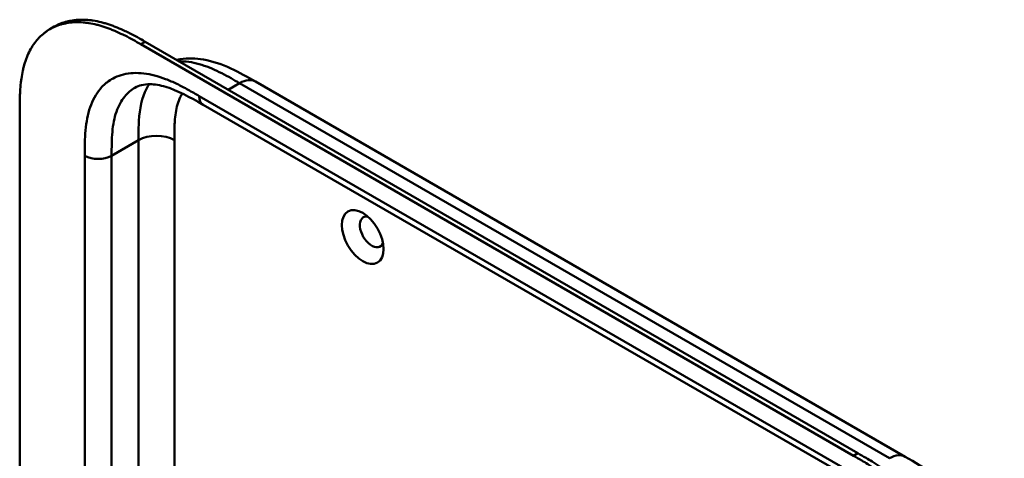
# Model space of a CAD drawing. Header units: millimetres. Extents: x 20 to 833, y 20 to 574.
# Tile 4 of 10: x 172 to 234, y 155 to 183. Entities that reach past the tile are written whole.
import ezdxf

# ---------------------------------------------------------------- set-up
doc = ezdxf.new("R2010")
doc.units = ezdxf.units.MM
doc.header["$LTSCALE"] = 2
doc.layers.add('Sichtbare Kanten(DIN)', color=7, linetype='Continuous', lineweight=50)
doc.layers.add('Sichtbare tangentiale Kanten(DIN)', color=7, linetype='Continuous', lineweight=50)

msp = doc.modelspace()

# ---------------------------------------------------------------- linework, layer by layer
at = {"layer": 'Sichtbare Kanten(DIN)'}
for p, q in [((173.413, 182.287), (173.687, 182.445)), ((179.426, 181.49), (224.376, 155.538)), ((224.102, 155.38), (179.151, 181.332)), ((186.374, 178.981), (186.374, 178.981)), ((186.374, 178.981), (227.364, 155.316)), ((171.504, 114.478), (171.504, 176.999)), ((183.077, 177.516), (183.077, 177.516)), ((224.067, 153.851), (183.077, 177.516)), ((227.364, 155.316), (227.364, 155.316))]:
    msp.add_line(p, q, dxfattribs=at)
msp.add_ellipse((193.141, 169.172), major_axis=(-0.93, 1.611), ratio=0.57735, dxfattribs=at)
msp.add_ellipse((193.707, 169.499), major_axis=(-0.53, 0.918), ratio=0.57735, start_param=5.827281, end_param=9.880682, dxfattribs=at)
for points, knots in [([(179.151, 181.332), (178.986, 181.427), (178.653, 181.615), (178.231, 181.837), (177.808, 182.044), (177.467, 182.196), (177.042, 182.362), (176.702, 182.476), (176.281, 182.59), (175.947, 182.658), (175.537, 182.712), (175.215, 182.729), (174.824, 182.718), (174.52, 182.681), (174.154, 182.602), (173.874, 182.511), (173.542, 182.364), (173.292, 182.22), (173, 182.009), (172.784, 181.814), (172.537, 181.542), (172.359, 181.301), (172.162, 180.974), (172.024, 180.693), (171.877, 180.319), (171.779, 180.004), (171.68, 179.592), (171.62, 179.251), (171.564, 178.813), (171.535, 178.455), (171.513, 178.002), (171.504, 177.545), (171.504, 177.18), (171.504, 176.999)], [0.0000069, 0.0000069, 0.0000069, 0.0000069, 0.0407043, 0.0814017, 0.1017504, 0.1424478, 0.1627965, 0.203494, 0.2238427, 0.2645401, 0.2848888, 0.3255862, 0.3459349, 0.3866323, 0.406981, 0.4476784, 0.4680271, 0.5087246, 0.5290733, 0.5697707, 0.5901194, 0.6308168, 0.6511655, 0.6918629, 0.7122116, 0.752909, 0.7732577, 0.8139552, 0.8343039, 0.8750013, 0.89535, 0.9360474, 0.9767448, 0.9767448, 0.9767448, 0.9767448]), ([(173.687, 182.445), (173.751, 182.483), (173.881, 182.551), (174.148, 182.67), (174.428, 182.76), (174.794, 182.84), (175.098, 182.876), (175.49, 182.888), (175.811, 182.87), (176.222, 182.817), (176.555, 182.749), (176.977, 182.634), (177.316, 182.521), (177.742, 182.354), (178.082, 182.203), (178.506, 181.996), (178.927, 181.773), (179.26, 181.585), (179.426, 181.49)], [-0.4889949, -0.4889949, -0.4889949, -0.4889949, -0.4680271, -0.4476784, -0.406981, -0.3866323, -0.3459349, -0.3255862, -0.2848888, -0.2645401, -0.2238427, -0.203494, -0.1627965, -0.1424478, -0.1017504, -0.0814017, -0.0407043, -0.0000069, -0.0000069, -0.0000069, -0.0000069]), ([(181.406, 180.347), (181.48, 180.362), (181.554, 180.375), (182.113, 180.461), (182.612, 180.447), (183.687, 180.266), (184.264, 180.066), (185.354, 179.568), (185.874, 179.27), (186.374, 178.981)], [0.367179, 0.367179, 0.367179, 0.367179, 0.43503, 0.43503, 0.881634, 0.881634, 1.425089, 1.425089, 1.955346, 1.955346, 1.955346, 1.955346]), ([(183.077, 177.516), (182.253, 177.992), (181.434, 178.435), (180.355, 178.756), (180.016, 178.81), (179.33, 178.816), (179.019, 178.733), (178.77, 178.589)], [0, 0, 0, 0, 0.874623, 0.874623, 1.321522, 1.321522, 1.920571, 1.920571, 1.920571, 1.920571]), ([(232.032, 142.053), (232.032, 142.151), (232.032, 142.346), (232.031, 142.593), (232.027, 142.843), (232.022, 143.044), (232.012, 143.299), (232.002, 143.505), (231.98, 143.817), (231.952, 144.134), (231.892, 144.619), (231.82, 145.058), (231.705, 145.615), (231.591, 146.067), (231.424, 146.635), (231.27, 147.092), (231.052, 147.661), (230.858, 148.114), (230.594, 148.675), (230.365, 149.117), (230.06, 149.661), (229.8, 150.086), (229.459, 150.605), (229.173, 151.008), (228.801, 151.495), (228.493, 151.869), (228.096, 152.318), (227.771, 152.66), (227.356, 153.066), (227.019, 153.373), (226.635, 153.696), (226.377, 153.901), (226.118, 154.096), (225.945, 154.222), (225.73, 154.374), (225.557, 154.491), (225.341, 154.634), (225.169, 154.744), (224.91, 154.904), (224.568, 155.11), (224.271, 155.282), (224.102, 155.38)], [0.0000095, 0.0000095, 0.0000095, 0.0000095, 0.0208425, 0.0416756, 0.0520922, 0.0729253, 0.0833418, 0.1041749, 0.1145915, 0.1458411, 0.1666742, 0.2083404, 0.2291735, 0.2708396, 0.2916727, 0.3333389, 0.354172, 0.3958382, 0.4166713, 0.4583375, 0.4791706, 0.5208368, 0.5416698, 0.583336, 0.6041691, 0.6458353, 0.6666684, 0.7083346, 0.7291677, 0.7708339, 0.7916669, 0.8229166, 0.8333331, 0.8541662, 0.8645828, 0.8854159, 0.8958324, 0.9166655, 0.927082, 0.9583317, 0.9999979, 0.9999979, 0.9999979, 0.9999979]), ([(224.376, 155.538), (224.545, 155.441), (224.842, 155.269), (225.185, 155.063), (225.443, 154.902), (225.615, 154.792), (225.831, 154.65), (226.004, 154.532), (226.22, 154.38), (226.392, 154.255), (226.651, 154.059), (226.909, 153.855), (227.293, 153.531), (227.63, 153.225), (228.045, 152.819), (228.371, 152.476), (228.767, 152.028), (229.075, 151.653), (229.447, 151.166), (229.733, 150.763), (230.074, 150.245), (230.334, 149.819), (230.64, 149.276), (230.868, 148.833), (231.133, 148.273), (231.326, 147.819), (231.544, 147.25), (231.698, 146.794), (231.866, 146.225), (231.979, 145.774), (232.094, 145.216), (232.166, 144.777), (232.226, 144.293), (232.255, 143.976), (232.276, 143.663), (232.287, 143.457), (232.296, 143.202), (232.301, 143.001), (232.305, 142.752), (232.306, 142.505), (232.307, 142.309), (232.306, 142.212)], [-0.9999979, -0.9999979, -0.9999979, -0.9999979, -0.9583317, -0.927082, -0.9166655, -0.8958324, -0.8854159, -0.8645828, -0.8541662, -0.8333331, -0.8229166, -0.7916669, -0.7708339, -0.7291677, -0.7083346, -0.6666684, -0.6458353, -0.6041691, -0.583336, -0.5416698, -0.5208368, -0.4791706, -0.4583375, -0.4166713, -0.3958382, -0.354172, -0.3333389, -0.2916727, -0.2708396, -0.2291735, -0.2083404, -0.1666742, -0.1458411, -0.1145915, -0.1041749, -0.0833418, -0.0729253, -0.0520922, -0.0416756, -0.0208425, -0.0000095, -0.0000095, -0.0000095, -0.0000095]), ([(227.364, 155.316), (227.968, 154.967), (228.608, 154.59), (229.672, 153.794), (230.109, 153.416), (231.149, 152.352), (231.732, 151.59), (232.605, 150.08), (232.935, 149.328), (233.378, 147.874), (233.505, 147.156), (233.606, 145.933), (233.608, 145.407), (233.608, 144.911)], [0, 0, 0, 0, 0.640067, 0.640067, 1.097736, 1.097736, 1.8011, 1.8011, 2.405341, 2.405341, 2.977357, 2.977357, 3.433806, 3.433806, 3.433806, 3.433806])]:
    msp.add_open_spline(points, degree=3, knots=knots, dxfattribs=at)
msp.add_open_spline([(178.77, 178.589), (178.77, 178.589), (178.769, 178.589), (178.769, 178.588)], degree=3, dxfattribs=at)
at = {"layer": 'Sichtbare tangentiale Kanten(DIN)'}
for p, q in [((179.151, 181.332), (179.426, 181.49)), ((184.658, 178.469), (185.374, 178.882)), ((226.364, 155.216), (185.374, 178.882)), ((182.828, 178.066), (223.819, 154.4)), ((178.999, 175.285), (177.302, 174.305)), ((178.999, 175.285), (178.999, 153.985)), ((181.262, 175.285), (181.262, 151.325)), ((175.605, 112.437), (175.605, 174.305)), ((177.302, 174.305), (177.302, 112.437)), ((224.102, 155.38), (224.376, 155.538))]:
    msp.add_line(p, q, dxfattribs=at)
for points, knots in [([(185.374, 178.882), (185.196, 178.985), (185.015, 179.089), (184.832, 179.192), (184.638, 179.3), (184.442, 179.406), (184.247, 179.506), (184.04, 179.611), (183.834, 179.708), (183.629, 179.795), (183.413, 179.887), (183.199, 179.968), (182.987, 180.034), (182.766, 180.104), (182.547, 180.159), (182.333, 180.197), (182.112, 180.237), (181.896, 180.258), (181.688, 180.26), (181.644, 180.261), (181.601, 180.261), (181.558, 180.259)], [0, 0, 0, 0, 0.189486, 0.189486, 0.189486, 0.390494, 0.390494, 0.390494, 0.603349, 0.603349, 0.603349, 0.827854, 0.827854, 0.827854, 1.063035, 1.063035, 1.063035, 1.306921, 1.306921, 1.306921, 1.358088, 1.358088, 1.358088, 1.358088]), ([(177.107, 179.001), (177.232, 179.089), (177.701, 179.366), (178.644, 179.594), (179.769, 179.458), (180.707, 179.153), (181.421, 178.841), (182.135, 178.466), (182.601, 178.197), (182.828, 178.066)], [61.376104, 61.376104, 61.376104, 61.376104, 61.563894, 62.050897, 62.537899, 62.7814, 63.024902, 63.268403, 63.511906, 63.511906, 63.511906, 63.511906]), ([(175.605, 174.305), (175.605, 174.566), (175.605, 175.104), (175.645, 175.908), (175.751, 176.672), (175.996, 177.604), (176.436, 178.419), (176.91, 178.861), (177.107, 179.001)], [59.615882, 59.615882, 59.615882, 59.615882, 59.859385, 60.102886, 60.346388, 60.589889, 61.076892, 61.376104, 61.376104, 61.376104, 61.376104]), ([(178.769, 178.588), (178.529, 178.449), (178.055, 178.048), (177.644, 177.287), (177.433, 176.485), (177.339, 175.815), (177.303, 175.083), (177.302, 174.566), (177.302, 174.305)], [61.647296, 61.647296, 61.647296, 61.647296, 62.050896, 62.537899, 62.7814, 63.024901, 63.268403, 63.511905, 63.511905, 63.511905, 63.511905]), ([(179.671, 178.812), (179.566, 178.657), (179.475, 178.489), (179.397, 178.307), (179.145, 177.717), (179.039, 176.994), (179.011, 176.222), (178.999, 175.915), (178.999, 175.601), (178.999, 175.285)], [2.31337, 2.31337, 2.31337, 2.31337, 2.543098, 2.543098, 2.543098, 3.288503, 3.288503, 3.288503, 3.584828, 3.584828, 3.584828, 3.584828]), ([(181.767, 178.225), (181.72, 178.152), (181.676, 178.075), (181.636, 177.994), (181.567, 177.852), (181.507, 177.695), (181.459, 177.531), (181.459, 177.53), (181.459, 177.529), (181.458, 177.527), (181.411, 177.366), (181.375, 177.195), (181.347, 177.017), (181.347, 177.014), (181.346, 177.012), (181.346, 177.009), (181.319, 176.832), (181.3, 176.651), (181.287, 176.457), (181.287, 176.454), (181.287, 176.452), (181.287, 176.45), (181.28, 176.354), (181.276, 176.26), (181.272, 176.164), (181.269, 176.065), (181.266, 175.965), (181.265, 175.866), (181.262, 175.673), (181.262, 175.478), (181.262, 175.285)], [1.938579, 1.938579, 1.938579, 1.938579, 2.043542, 2.043542, 2.043542, 2.228635, 2.228635, 2.228635, 2.229961, 2.229961, 2.229961, 2.411764, 2.411764, 2.411764, 2.414482, 2.414482, 2.414482, 2.594841, 2.594841, 2.594841, 2.597037, 2.597037, 2.597037, 2.686284, 2.686284, 2.686284, 2.778136, 2.778136, 2.778136, 2.956121, 2.956121, 2.956121, 2.956121])]:
    msp.add_open_spline(points, degree=3, knots=knots, dxfattribs=at)
for points in [[(185.374, 178.882), (185.765, 179.108), (186.118, 179.129), (186.374, 178.981)], [(183.077, 177.516), (182.923, 177.605), (182.828, 177.795), (182.828, 178.066)], [(181.262, 175.285), (180.637, 175.646), (179.624, 175.646), (178.999, 175.285)], [(177.302, 174.305), (176.833, 174.034), (176.074, 174.034), (175.605, 174.305)], [(226.364, 155.216), (226.755, 155.442), (227.108, 155.463), (227.364, 155.316)]]:
    msp.add_open_spline(points, degree=3, dxfattribs=at)

doc.saveas('drawing.dxf')
